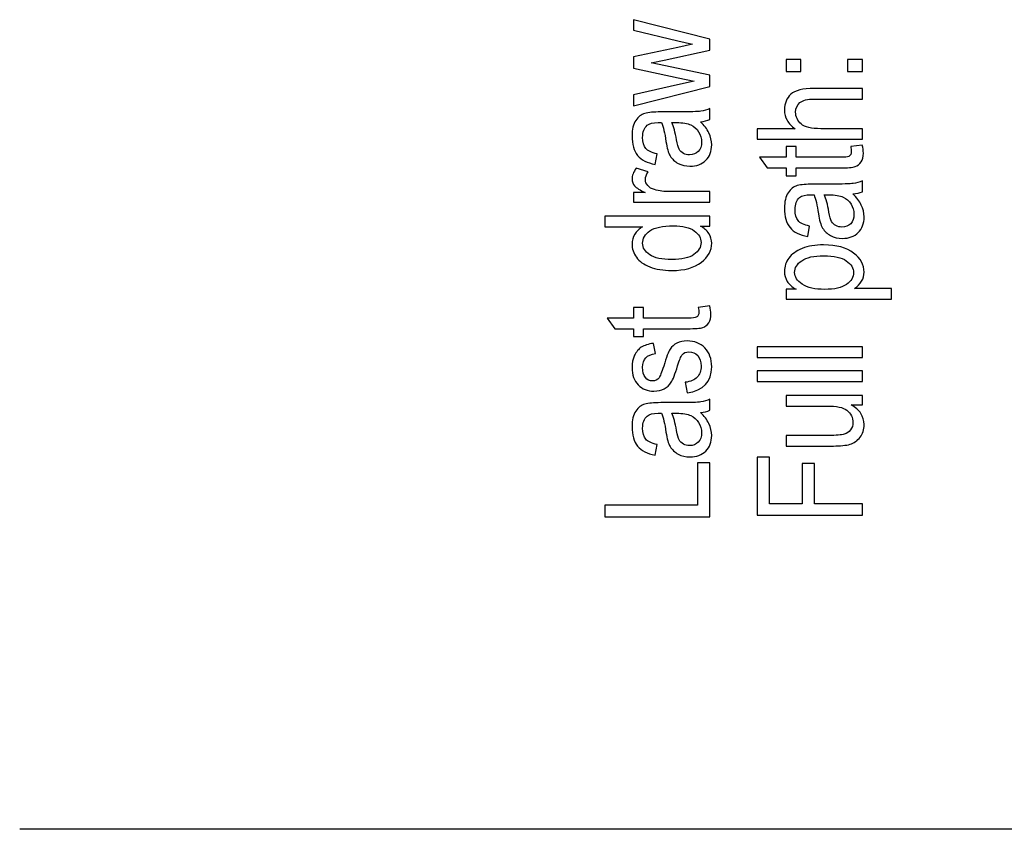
# Model space of a CAD drawing. Header units: centimetres. Extents: x -94 to 21, y -30 to 196.
# Tile 90 of 143: x -21.01 to -19.07, y 6.4 to 7.99. Entities that reach past the tile are written whole.
import ezdxf

# ---------------------------------------------------------------- set-up
doc = ezdxf.new("R2010")
doc.units = ezdxf.units.CM
doc.header["$MEASUREMENT"] = 0
doc.layers.add('Ebene 1', color=7, linetype='Continuous')

msp = doc.modelspace()

# ---------------------------------------------------------------- linework, layer by layer
at = {"layer": 'Ebene 1', "color": 136}
for points, knots in [([(-19.64954, 7.86048), (-19.64954, 7.86048), (-19.79991, 7.82247), (-19.79991, 7.82247), (-19.79991, 7.82247), (-19.79991, 7.84396), (-19.79991, 7.84396), (-19.79991, 7.84396), (-19.71314, 7.86372), (-19.71314, 7.86372), (-19.71314, 7.86372), (-19.68083, 7.87101), (-19.68083, 7.87101), (-19.68083, 7.87101), (-19.71183, 7.87743), (-19.71183, 7.87743), (-19.71183, 7.87743), (-19.79991, 7.89675), (-19.79991, 7.89675), (-19.79991, 7.89675), (-19.79991, 7.91886), (-19.79991, 7.91886), (-19.79991, 7.91886), (-19.71275, 7.93721), (-19.71275, 7.93721), (-19.71275, 7.93721), (-19.68402, 7.94344), (-19.68402, 7.94344), (-19.68402, 7.94344), (-19.71304, 7.95054), (-19.71304, 7.95054), (-19.71304, 7.95054), (-19.79991, 7.97159), (-19.79991, 7.97159), (-19.79991, 7.97159), (-19.79991, 7.99198), (-19.79991, 7.99198), (-19.79991, 7.99198), (-19.64954, 7.95363), (-19.64954, 7.95363), (-19.64954, 7.95363), (-19.64954, 7.93176), (-19.64954, 7.93176), (-19.64954, 7.93176), (-19.73955, 7.91191), (-19.73955, 7.91191), (-19.73955, 7.91191), (-19.76514, 7.90723), (-19.76514, 7.90723), (-19.76514, 7.90723), (-19.64954, 7.8825), (-19.64954, 7.8825), (-19.64954, 7.8825), (-19.64954, 7.86048), (-19.64954, 7.86048)], [0, 0, 0, 0, 0.0555556, 0.0555556, 0.0555556, 0.1111111, 0.1111111, 0.1111111, 0.1666667, 0.1666667, 0.1666667, 0.2222222, 0.2222222, 0.2222222, 0.2777778, 0.2777778, 0.2777778, 0.3333333, 0.3333333, 0.3333333, 0.3888889, 0.3888889, 0.3888889, 0.4444444, 0.4444444, 0.4444444, 0.5, 0.5, 0.5, 0.5555556, 0.5555556, 0.5555556, 0.6111111, 0.6111111, 0.6111111, 0.6666667, 0.6666667, 0.6666667, 0.7222222, 0.7222222, 0.7222222, 0.7777778, 0.7777778, 0.7777778, 0.8333333, 0.8333333, 0.8333333, 0.8888889, 0.8888889, 0.8888889, 0.9444444, 0.9444444, 0.9444444, 1, 1, 1, 1]), ([(-19.47036, 7.88985), (-19.47036, 7.88985), (-19.49933, 7.88985), (-19.49933, 7.88985), (-19.49933, 7.88985), (-19.49933, 7.91361), (-19.49933, 7.91361), (-19.49933, 7.91361), (-19.47036, 7.91361), (-19.47036, 7.91361), (-19.47036, 7.91361), (-19.47036, 7.88985), (-19.47036, 7.88985)], [0, 0, 0, 0, 0.25, 0.25, 0.25, 0.5, 0.5, 0.5, 0.75, 0.75, 0.75, 1, 1, 1, 1]), ([(-19.34896, 7.88985), (-19.34896, 7.88985), (-19.37793, 7.88985), (-19.37793, 7.88985), (-19.37793, 7.88985), (-19.37793, 7.91361), (-19.37793, 7.91361), (-19.37793, 7.91361), (-19.34896, 7.91361), (-19.34896, 7.91361), (-19.34896, 7.91361), (-19.34896, 7.88985), (-19.34896, 7.88985)], [0, 0, 0, 0, 0.25, 0.25, 0.25, 0.5, 0.5, 0.5, 0.75, 0.75, 0.75, 1, 1, 1, 1]), ([(-19.34896, 7.75616), (-19.34896, 7.75616), (-19.55641, 7.75616), (-19.55641, 7.75616), (-19.55641, 7.75616), (-19.55641, 7.77702), (-19.55641, 7.77702), (-19.55641, 7.77702), (-19.48175, 7.77702), (-19.48175, 7.77702), (-19.48871, 7.78189), (-19.49387, 7.78745), (-19.49735, 7.79363), (-19.50078, 7.79976), (-19.50252, 7.80657), (-19.50252, 7.81401), (-19.50252, 7.82709), (-19.49836, 7.83747), (-19.49001, 7.84505), (-19.48166, 7.85264), (-19.46635, 7.85641), (-19.44414, 7.85641), (-19.44414, 7.85641), (-19.34896, 7.85641), (-19.34896, 7.85641), (-19.34896, 7.85641), (-19.34896, 7.83554), (-19.34896, 7.83554), (-19.34896, 7.83554), (-19.44404, 7.83554), (-19.44404, 7.83554), (-19.45703, 7.83554), (-19.46635, 7.83322), (-19.472, 7.82864), (-19.47765, 7.824), (-19.4805, 7.81768), (-19.4805, 7.80961), (-19.4805, 7.80058), (-19.47688, 7.7929), (-19.46963, 7.78653), (-19.46239, 7.7802), (-19.4495, 7.77702), (-19.43105, 7.77702), (-19.43105, 7.77702), (-19.34896, 7.77702), (-19.34896, 7.77702), (-19.34896, 7.77702), (-19.34896, 7.75616), (-19.34896, 7.75616)], [0, 0, 0, 0, 0.0625, 0.0625, 0.0625, 0.125, 0.125, 0.125, 0.1875, 0.1875, 0.1875, 0.25, 0.25, 0.25, 0.3125, 0.3125, 0.3125, 0.375, 0.375, 0.375, 0.4375, 0.4375, 0.4375, 0.5, 0.5, 0.5, 0.5625, 0.5625, 0.5625, 0.625, 0.625, 0.625, 0.6875, 0.6875, 0.6875, 0.75, 0.75, 0.75, 0.8125, 0.8125, 0.8125, 0.875, 0.875, 0.875, 0.9375, 0.9375, 0.9375, 1, 1, 1, 1]), ([(-19.66803, 7.79077), (-19.66074, 7.78377), (-19.65529, 7.77653), (-19.65162, 7.76899), (-19.6479, 7.76141), (-19.64606, 7.75359), (-19.64606, 7.74548), (-19.64606, 7.73262), (-19.64993, 7.72238), (-19.6577, 7.71476), (-19.66543, 7.70708), (-19.67586, 7.70326), (-19.68899, 7.70326), (-19.69768, 7.70326), (-19.70536, 7.70505), (-19.71207, 7.70867), (-19.71879, 7.71224), (-19.72405, 7.71717), (-19.72782, 7.7234), (-19.73158, 7.72963), (-19.73438, 7.7391), (-19.73617, 7.75175), (-19.73858, 7.76875), (-19.74148, 7.78126), (-19.74486, 7.78918), (-19.74486, 7.78918), (-19.75138, 7.78932), (-19.75138, 7.78932), (-19.76171, 7.78932), (-19.76896, 7.78749), (-19.77316, 7.78382), (-19.77919, 7.77865), (-19.78224, 7.77068), (-19.78224, 7.75996), (-19.78224, 7.75026), (-19.78021, 7.74301), (-19.7762, 7.73818), (-19.77219, 7.73339), (-19.76461, 7.72987), (-19.75355, 7.7276), (-19.75355, 7.7276), (-19.75732, 7.70674), (-19.75732, 7.70674), (-19.7733, 7.70968), (-19.78489, 7.71558), (-19.79218, 7.72451), (-19.79948, 7.73344), (-19.8031, 7.74625), (-19.8031, 7.76286), (-19.8031, 7.7758), (-19.80068, 7.78594), (-19.79581, 7.79333), (-19.79098, 7.80067), (-19.78494, 7.80535), (-19.77779, 7.80729), (-19.7706, 7.80922), (-19.76017, 7.81018), (-19.74641, 7.81018), (-19.74641, 7.81018), (-19.71246, 7.81018), (-19.71246, 7.81018), (-19.6887, 7.81018), (-19.67373, 7.81062), (-19.66755, 7.81153), (-19.66142, 7.8124), (-19.65538, 7.81419), (-19.64954, 7.81685), (-19.64954, 7.81685), (-19.64954, 7.79512), (-19.64954, 7.79512), (-19.65471, 7.7929), (-19.66089, 7.79145), (-19.66803, 7.79077)], [0, 0, 0, 0, 0.0416667, 0.0416667, 0.0416667, 0.0833333, 0.0833333, 0.0833333, 0.125, 0.125, 0.125, 0.1666667, 0.1666667, 0.1666667, 0.2083333, 0.2083333, 0.2083333, 0.25, 0.25, 0.25, 0.2916667, 0.2916667, 0.2916667, 0.3333333, 0.3333333, 0.3333333, 0.375, 0.375, 0.375, 0.4166667, 0.4166667, 0.4166667, 0.4583333, 0.4583333, 0.4583333, 0.5, 0.5, 0.5, 0.5416667, 0.5416667, 0.5416667, 0.5833333, 0.5833333, 0.5833333, 0.625, 0.625, 0.625, 0.6666667, 0.6666667, 0.6666667, 0.7083333, 0.7083333, 0.7083333, 0.75, 0.75, 0.75, 0.7916667, 0.7916667, 0.7916667, 0.8333333, 0.8333333, 0.8333333, 0.875, 0.875, 0.875, 0.9166667, 0.9166667, 0.9166667, 0.9583333, 0.9583333, 0.9583333, 1, 1, 1, 1]), ([(-19.72487, 7.78918), (-19.7211, 7.78155), (-19.71792, 7.77015), (-19.71531, 7.75504), (-19.71381, 7.74625), (-19.71207, 7.74012), (-19.71014, 7.73663), (-19.70821, 7.7331), (-19.70546, 7.7304), (-19.70193, 7.72847), (-19.69841, 7.72654), (-19.6943, 7.72557), (-19.68967, 7.72557), (-19.68252, 7.72557), (-19.67677, 7.72779), (-19.67248, 7.73224), (-19.66818, 7.73668), (-19.66605, 7.74282), (-19.66605, 7.75064), (-19.66605, 7.75813), (-19.66799, 7.76489), (-19.67185, 7.77097), (-19.67571, 7.77706), (-19.68088, 7.78164), (-19.68735, 7.78464), (-19.69377, 7.78768), (-19.70319, 7.78918), (-19.71555, 7.78918), (-19.71555, 7.78918), (-19.72487, 7.78918), (-19.72487, 7.78918)], [0, 0, 0, 0, 0.1, 0.1, 0.1, 0.2, 0.2, 0.2, 0.3, 0.3, 0.3, 0.4, 0.4, 0.4, 0.5, 0.5, 0.5, 0.6, 0.6, 0.6, 0.7, 0.7, 0.7, 0.8, 0.8, 0.8, 0.9, 0.9, 0.9, 1, 1, 1, 1]), ([(-19.37185, 7.74184), (-19.37185, 7.74184), (-19.34925, 7.74474), (-19.34925, 7.74474), (-19.3477, 7.73894), (-19.34693, 7.73372), (-19.34693, 7.72908), (-19.34693, 7.72179), (-19.34838, 7.71595), (-19.35128, 7.71146), (-19.35413, 7.70702), (-19.35809, 7.70397), (-19.36311, 7.70233), (-19.36808, 7.70064), (-19.37808, 7.69982), (-19.393, 7.69982), (-19.393, 7.69982), (-19.47963, 7.69982), (-19.47963, 7.69982), (-19.47963, 7.69982), (-19.47963, 7.68447), (-19.47963, 7.68447), (-19.47963, 7.68447), (-19.49933, 7.68447), (-19.49933, 7.68447), (-19.49933, 7.68447), (-19.49933, 7.69982), (-19.49933, 7.69982), (-19.49933, 7.69982), (-19.53642, 7.69982), (-19.53642, 7.69982), (-19.53642, 7.69982), (-19.55177, 7.72068), (-19.55177, 7.72068), (-19.55177, 7.72068), (-19.49933, 7.72068), (-19.49933, 7.72068), (-19.49933, 7.72068), (-19.49933, 7.74184), (-19.49933, 7.74184), (-19.49933, 7.74184), (-19.47963, 7.74184), (-19.47963, 7.74184), (-19.47963, 7.74184), (-19.47963, 7.72068), (-19.47963, 7.72068), (-19.47963, 7.72068), (-19.39155, 7.72068), (-19.39155, 7.72068), (-19.38339, 7.72068), (-19.37817, 7.72131), (-19.37581, 7.72252), (-19.37238, 7.7243), (-19.37069, 7.72768), (-19.37069, 7.73261), (-19.37069, 7.73498), (-19.37108, 7.73807), (-19.37185, 7.74184)], [0, 0, 0, 0, 0.0526316, 0.0526316, 0.0526316, 0.1052632, 0.1052632, 0.1052632, 0.1578947, 0.1578947, 0.1578947, 0.2105263, 0.2105263, 0.2105263, 0.2631579, 0.2631579, 0.2631579, 0.3157895, 0.3157895, 0.3157895, 0.3684211, 0.3684211, 0.3684211, 0.4210526, 0.4210526, 0.4210526, 0.4736842, 0.4736842, 0.4736842, 0.5263158, 0.5263158, 0.5263158, 0.5789474, 0.5789474, 0.5789474, 0.6315789, 0.6315789, 0.6315789, 0.6842105, 0.6842105, 0.6842105, 0.7368421, 0.7368421, 0.7368421, 0.7894737, 0.7894737, 0.7894737, 0.8421053, 0.8421053, 0.8421053, 0.8947368, 0.8947368, 0.8947368, 0.9473684, 0.9473684, 0.9473684, 1, 1, 1, 1]), ([(-19.64954, 7.63219), (-19.64954, 7.63219), (-19.79991, 7.63219), (-19.79991, 7.63219), (-19.79991, 7.63219), (-19.79991, 7.65102), (-19.79991, 7.65102), (-19.79991, 7.65102), (-19.77688, 7.65102), (-19.77688, 7.65102), (-19.78745, 7.65585), (-19.79445, 7.66024), (-19.79793, 7.66425), (-19.80136, 7.66826), (-19.8031, 7.67275), (-19.8031, 7.67777), (-19.8031, 7.68472), (-19.80039, 7.69187), (-19.79498, 7.69911), (-19.79498, 7.69911), (-19.77123, 7.69216), (-19.77123, 7.69216), (-19.7749, 7.68694), (-19.77673, 7.68192), (-19.77673, 7.677), (-19.77673, 7.67255), (-19.77519, 7.6685), (-19.77205, 7.66483), (-19.76896, 7.66111), (-19.76461, 7.6585), (-19.75906, 7.65701), (-19.74935, 7.65435), (-19.73907, 7.65305), (-19.72811, 7.65305), (-19.72811, 7.65305), (-19.64954, 7.65305), (-19.64954, 7.65305), (-19.64954, 7.65305), (-19.64954, 7.63219), (-19.64954, 7.63219)], [0, 0, 0, 0, 0.0769231, 0.0769231, 0.0769231, 0.1538462, 0.1538462, 0.1538462, 0.2307692, 0.2307692, 0.2307692, 0.3076923, 0.3076923, 0.3076923, 0.3846154, 0.3846154, 0.3846154, 0.4615385, 0.4615385, 0.4615385, 0.5384615, 0.5384615, 0.5384615, 0.6153846, 0.6153846, 0.6153846, 0.6923077, 0.6923077, 0.6923077, 0.7692308, 0.7692308, 0.7692308, 0.8461538, 0.8461538, 0.8461538, 0.9230769, 0.9230769, 0.9230769, 1, 1, 1, 1]), ([(-19.36745, 7.64842), (-19.36016, 7.64142), (-19.35471, 7.63418), (-19.35104, 7.62664), (-19.34732, 7.61905), (-19.34548, 7.61123), (-19.34548, 7.60312), (-19.34548, 7.59027), (-19.34935, 7.58003), (-19.35712, 7.57241), (-19.36485, 7.56473), (-19.37528, 7.56091), (-19.38841, 7.56091), (-19.3971, 7.56091), (-19.40478, 7.5627), (-19.41149, 7.56632), (-19.41821, 7.56989), (-19.42347, 7.57482), (-19.42724, 7.58105), (-19.431, 7.58728), (-19.4338, 7.59674), (-19.43559, 7.60939), (-19.438, 7.6264), (-19.4409, 7.63891), (-19.44428, 7.64683), (-19.44428, 7.64683), (-19.4508, 7.64697), (-19.4508, 7.64697), (-19.46113, 7.64697), (-19.46838, 7.64514), (-19.47258, 7.64147), (-19.47861, 7.6363), (-19.48166, 7.62833), (-19.48166, 7.6176), (-19.48166, 7.6079), (-19.47963, 7.60065), (-19.47562, 7.59582), (-19.47161, 7.59104), (-19.46403, 7.58752), (-19.45297, 7.58525), (-19.45297, 7.58525), (-19.45674, 7.56439), (-19.45674, 7.56439), (-19.47272, 7.56733), (-19.48431, 7.57323), (-19.4916, 7.58216), (-19.4989, 7.59109), (-19.50252, 7.60389), (-19.50252, 7.6205), (-19.50252, 7.63345), (-19.5001, 7.64359), (-19.49523, 7.65098), (-19.4904, 7.65832), (-19.48436, 7.663), (-19.47721, 7.66494), (-19.47002, 7.66687), (-19.45959, 7.66783), (-19.44583, 7.66783), (-19.44583, 7.66783), (-19.41188, 7.66783), (-19.41188, 7.66783), (-19.38812, 7.66783), (-19.37315, 7.66827), (-19.36697, 7.66918), (-19.36084, 7.67005), (-19.3548, 7.67184), (-19.34896, 7.6745), (-19.34896, 7.6745), (-19.34896, 7.65277), (-19.34896, 7.65277), (-19.35413, 7.65055), (-19.36031, 7.6491), (-19.36745, 7.64842)], [0, 0, 0, 0, 0.0416667, 0.0416667, 0.0416667, 0.0833333, 0.0833333, 0.0833333, 0.125, 0.125, 0.125, 0.1666667, 0.1666667, 0.1666667, 0.2083333, 0.2083333, 0.2083333, 0.25, 0.25, 0.25, 0.2916667, 0.2916667, 0.2916667, 0.3333333, 0.3333333, 0.3333333, 0.375, 0.375, 0.375, 0.4166667, 0.4166667, 0.4166667, 0.4583333, 0.4583333, 0.4583333, 0.5, 0.5, 0.5, 0.5416667, 0.5416667, 0.5416667, 0.5833333, 0.5833333, 0.5833333, 0.625, 0.625, 0.625, 0.6666667, 0.6666667, 0.6666667, 0.7083333, 0.7083333, 0.7083333, 0.75, 0.75, 0.75, 0.7916667, 0.7916667, 0.7916667, 0.8333333, 0.8333333, 0.8333333, 0.875, 0.875, 0.875, 0.9166667, 0.9166667, 0.9166667, 0.9583333, 0.9583333, 0.9583333, 1, 1, 1, 1]), ([(-19.42429, 7.64683), (-19.42052, 7.6392), (-19.41734, 7.6278), (-19.41473, 7.61268), (-19.41323, 7.60389), (-19.41149, 7.59776), (-19.40956, 7.59428), (-19.40763, 7.59075), (-19.40488, 7.58805), (-19.40135, 7.58612), (-19.39783, 7.58419), (-19.39372, 7.58322), (-19.38909, 7.58322), (-19.38194, 7.58322), (-19.37619, 7.58544), (-19.3719, 7.58989), (-19.3676, 7.59433), (-19.36547, 7.60046), (-19.36547, 7.60828), (-19.36547, 7.61577), (-19.36741, 7.62254), (-19.37127, 7.62862), (-19.37513, 7.63471), (-19.3803, 7.63929), (-19.38677, 7.64229), (-19.39319, 7.64533), (-19.40261, 7.64683), (-19.41497, 7.64683), (-19.41497, 7.64683), (-19.42429, 7.64683), (-19.42429, 7.64683)], [0, 0, 0, 0, 0.1, 0.1, 0.1, 0.2, 0.2, 0.2, 0.3, 0.3, 0.3, 0.4, 0.4, 0.4, 0.5, 0.5, 0.5, 0.6, 0.6, 0.6, 0.7, 0.7, 0.7, 0.8, 0.8, 0.8, 0.9, 0.9, 0.9, 1, 1, 1, 1]), ([(-19.64954, 7.58512), (-19.64954, 7.58512), (-19.66832, 7.58512), (-19.66832, 7.58512), (-19.66108, 7.58135), (-19.65558, 7.57648), (-19.65176, 7.57054), (-19.64795, 7.5646), (-19.64606, 7.55818), (-19.64606, 7.55127), (-19.64606, 7.53674), (-19.65292, 7.52418), (-19.66663, 7.51356), (-19.68035, 7.50292), (-19.69966, 7.49761), (-19.72458, 7.49761), (-19.74167, 7.49761), (-19.75611, 7.49998), (-19.76799, 7.50472), (-19.77987, 7.50941), (-19.78871, 7.51573), (-19.79445, 7.5236), (-19.8002, 7.53147), (-19.8031, 7.54021), (-19.8031, 7.54987), (-19.8031, 7.55673), (-19.80131, 7.56315), (-19.79769, 7.56904), (-19.79407, 7.57493), (-19.789, 7.57981), (-19.78253, 7.58367), (-19.78253, 7.58367), (-19.85699, 7.58367), (-19.85699, 7.58367), (-19.85699, 7.58367), (-19.85699, 7.60453), (-19.85699, 7.60453), (-19.85699, 7.60453), (-19.64954, 7.60453), (-19.64954, 7.60453), (-19.64954, 7.60453), (-19.64954, 7.58512), (-19.64954, 7.58512)], [0, 0, 0, 0, 0.0714286, 0.0714286, 0.0714286, 0.1428571, 0.1428571, 0.1428571, 0.2142857, 0.2142857, 0.2142857, 0.2857143, 0.2857143, 0.2857143, 0.3571429, 0.3571429, 0.3571429, 0.4285714, 0.4285714, 0.4285714, 0.5, 0.5, 0.5, 0.5714286, 0.5714286, 0.5714286, 0.6428571, 0.6428571, 0.6428571, 0.7142857, 0.7142857, 0.7142857, 0.7857143, 0.7857143, 0.7857143, 0.8571429, 0.8571429, 0.8571429, 0.9285714, 0.9285714, 0.9285714, 1, 1, 1, 1]), ([(-19.72444, 7.51906), (-19.70498, 7.51906), (-19.69054, 7.52244), (-19.68107, 7.52915), (-19.67166, 7.53592), (-19.66692, 7.54379), (-19.66692, 7.55272), (-19.66692, 7.5616), (-19.67146, 7.56928), (-19.68054, 7.5758), (-19.68957, 7.58232), (-19.70328, 7.58556), (-19.72159, 7.58556), (-19.74269, 7.58556), (-19.75804, 7.58232), (-19.7677, 7.5758), (-19.77741, 7.56928), (-19.78224, 7.56107), (-19.78224, 7.55117), (-19.78224, 7.54239), (-19.7776, 7.53485), (-19.76828, 7.52853), (-19.75896, 7.5222), (-19.74438, 7.51906), (-19.72444, 7.51906)], [0, 0, 0, 0, 0.125, 0.125, 0.125, 0.25, 0.25, 0.25, 0.375, 0.375, 0.375, 0.5, 0.5, 0.5, 0.625, 0.625, 0.625, 0.75, 0.75, 0.75, 0.875, 0.875, 0.875, 1, 1, 1, 1]), ([(-19.2913, 7.44113), (-19.2913, 7.44113), (-19.49933, 7.44113), (-19.49933, 7.44113), (-19.49933, 7.44113), (-19.49933, 7.46054), (-19.49933, 7.46054), (-19.49933, 7.46054), (-19.47958, 7.46054), (-19.47958, 7.46054), (-19.48769, 7.46522), (-19.49354, 7.47044), (-19.49711, 7.47618), (-19.50073, 7.48193), (-19.50252, 7.4885), (-19.50252, 7.49588), (-19.50252, 7.5056), (-19.49962, 7.51434), (-19.49387, 7.52212), (-19.48813, 7.52994), (-19.47939, 7.53617), (-19.46765, 7.54095), (-19.45592, 7.54568), (-19.44177, 7.54805), (-19.42526, 7.54805), (-19.39971, 7.54805), (-19.38001, 7.54269), (-19.3662, 7.53201), (-19.35239, 7.52129), (-19.34548, 7.50879), (-19.34548, 7.49434), (-19.34548, 7.48792), (-19.34713, 7.48198), (-19.35041, 7.47638), (-19.35369, 7.47082), (-19.35838, 7.46604), (-19.36436, 7.46199), (-19.36436, 7.46199), (-19.2913, 7.46199), (-19.2913, 7.46199), (-19.2913, 7.46199), (-19.2913, 7.44113), (-19.2913, 7.44113)], [0, 0, 0, 0, 0.0714286, 0.0714286, 0.0714286, 0.1428571, 0.1428571, 0.1428571, 0.2142857, 0.2142857, 0.2142857, 0.2857143, 0.2857143, 0.2857143, 0.3571429, 0.3571429, 0.3571429, 0.4285714, 0.4285714, 0.4285714, 0.5, 0.5, 0.5, 0.5714286, 0.5714286, 0.5714286, 0.6428571, 0.6428571, 0.6428571, 0.7142857, 0.7142857, 0.7142857, 0.7857143, 0.7857143, 0.7857143, 0.8571429, 0.8571429, 0.8571429, 0.9285714, 0.9285714, 0.9285714, 1, 1, 1, 1]), ([(-19.42308, 7.4603), (-19.40367, 7.4603), (-19.38933, 7.46353), (-19.38015, 7.47), (-19.37093, 7.47647), (-19.36634, 7.4843), (-19.36634, 7.49347), (-19.36634, 7.50226), (-19.37112, 7.50999), (-19.38064, 7.51661), (-19.39015, 7.52327), (-19.40488, 7.52661), (-19.42477, 7.52661), (-19.44443, 7.52661), (-19.45896, 7.52337), (-19.46838, 7.5169), (-19.47779, 7.51043), (-19.48253, 7.5026), (-19.48253, 7.49333), (-19.48253, 7.48497), (-19.47746, 7.47739), (-19.46731, 7.47053), (-19.45717, 7.46372), (-19.44245, 7.4603), (-19.42308, 7.4603)], [0, 0, 0, 0, 0.125, 0.125, 0.125, 0.25, 0.25, 0.25, 0.375, 0.375, 0.375, 0.5, 0.5, 0.5, 0.625, 0.625, 0.625, 0.75, 0.75, 0.75, 0.875, 0.875, 0.875, 1, 1, 1, 1]), ([(-19.67243, 7.42483), (-19.67243, 7.42483), (-19.64983, 7.42773), (-19.64983, 7.42773), (-19.64828, 7.42193), (-19.64751, 7.41672), (-19.64751, 7.41208), (-19.64751, 7.40479), (-19.64896, 7.39895), (-19.65186, 7.39446), (-19.65471, 7.39002), (-19.65867, 7.38697), (-19.66369, 7.38532), (-19.66866, 7.38363), (-19.67866, 7.38281), (-19.69358, 7.38281), (-19.69358, 7.38281), (-19.78021, 7.38281), (-19.78021, 7.38281), (-19.78021, 7.38281), (-19.78021, 7.36746), (-19.78021, 7.36746), (-19.78021, 7.36746), (-19.79991, 7.36746), (-19.79991, 7.36746), (-19.79991, 7.36746), (-19.79991, 7.38281), (-19.79991, 7.38281), (-19.79991, 7.38281), (-19.837, 7.38281), (-19.837, 7.38281), (-19.837, 7.38281), (-19.85235, 7.40368), (-19.85235, 7.40368), (-19.85235, 7.40368), (-19.79991, 7.40368), (-19.79991, 7.40368), (-19.79991, 7.40368), (-19.79991, 7.42483), (-19.79991, 7.42483), (-19.79991, 7.42483), (-19.78021, 7.42483), (-19.78021, 7.42483), (-19.78021, 7.42483), (-19.78021, 7.40368), (-19.78021, 7.40368), (-19.78021, 7.40368), (-19.69213, 7.40368), (-19.69213, 7.40368), (-19.68397, 7.40368), (-19.67875, 7.40431), (-19.67639, 7.40552), (-19.67296, 7.4073), (-19.67127, 7.41068), (-19.67127, 7.41561), (-19.67127, 7.41798), (-19.67166, 7.42107), (-19.67243, 7.42483)], [0, 0, 0, 0, 0.0526316, 0.0526316, 0.0526316, 0.1052632, 0.1052632, 0.1052632, 0.1578947, 0.1578947, 0.1578947, 0.2105263, 0.2105263, 0.2105263, 0.2631579, 0.2631579, 0.2631579, 0.3157895, 0.3157895, 0.3157895, 0.3684211, 0.3684211, 0.3684211, 0.4210526, 0.4210526, 0.4210526, 0.4736842, 0.4736842, 0.4736842, 0.5263158, 0.5263158, 0.5263158, 0.5789474, 0.5789474, 0.5789474, 0.6315789, 0.6315789, 0.6315789, 0.6842105, 0.6842105, 0.6842105, 0.7368421, 0.7368421, 0.7368421, 0.7894737, 0.7894737, 0.7894737, 0.8421053, 0.8421053, 0.8421053, 0.8947368, 0.8947368, 0.8947368, 0.9473684, 0.9473684, 0.9473684, 1, 1, 1, 1]), ([(-19.69445, 7.25631), (-19.69445, 7.25631), (-19.69821, 7.27718), (-19.69821, 7.27718), (-19.68764, 7.27839), (-19.67977, 7.28172), (-19.67465, 7.28718), (-19.66948, 7.29264), (-19.66692, 7.29983), (-19.66692, 7.30886), (-19.66692, 7.31789), (-19.66919, 7.32484), (-19.67368, 7.32977), (-19.67817, 7.3347), (-19.68387, 7.33716), (-19.69078, 7.33716), (-19.69672, 7.33716), (-19.70135, 7.33508), (-19.70469, 7.33093), (-19.70695, 7.32803), (-19.70976, 7.32098), (-19.71318, 7.30978), (-19.71816, 7.29355), (-19.72241, 7.28269), (-19.72588, 7.27718), (-19.72936, 7.27168), (-19.73404, 7.26737), (-19.73989, 7.26433), (-19.74573, 7.26129), (-19.75239, 7.25979), (-19.75983, 7.25979), (-19.77263, 7.25979), (-19.78306, 7.26389), (-19.79107, 7.27211), (-19.79909, 7.28032), (-19.8031, 7.29172), (-19.8031, 7.30625), (-19.8031, 7.31538), (-19.80146, 7.32344), (-19.79812, 7.3304), (-19.79484, 7.3373), (-19.79035, 7.34261), (-19.7848, 7.34633), (-19.77919, 7.35), (-19.77123, 7.35256), (-19.7608, 7.35396), (-19.7608, 7.35396), (-19.75703, 7.33368), (-19.75703, 7.33368), (-19.77383, 7.3318), (-19.78224, 7.32282), (-19.78224, 7.30683), (-19.78224, 7.29771), (-19.7804, 7.29095), (-19.77678, 7.28646), (-19.77316, 7.28201), (-19.76852, 7.27979), (-19.76287, 7.27979), (-19.75732, 7.27979), (-19.75293, 7.28192), (-19.74974, 7.28621), (-19.74786, 7.28877), (-19.74481, 7.2964), (-19.74066, 7.3091), (-19.7354, 7.32644), (-19.7311, 7.33759), (-19.72782, 7.34266), (-19.72458, 7.34768), (-19.72009, 7.3516), (-19.71449, 7.3544), (-19.70884, 7.3572), (-19.70213, 7.3586), (-19.69435, 7.3586), (-19.67996, 7.3586), (-19.66832, 7.35406), (-19.65944, 7.34493), (-19.65051, 7.33585), (-19.64606, 7.32344), (-19.64606, 7.30765), (-19.64606, 7.27815), (-19.66219, 7.26105), (-19.69445, 7.25631)], [0, 0, 0, 0, 0.037037, 0.037037, 0.037037, 0.0740741, 0.0740741, 0.0740741, 0.1111111, 0.1111111, 0.1111111, 0.1481481, 0.1481481, 0.1481481, 0.1851852, 0.1851852, 0.1851852, 0.2222222, 0.2222222, 0.2222222, 0.2592593, 0.2592593, 0.2592593, 0.2962963, 0.2962963, 0.2962963, 0.3333333, 0.3333333, 0.3333333, 0.3703704, 0.3703704, 0.3703704, 0.4074074, 0.4074074, 0.4074074, 0.4444444, 0.4444444, 0.4444444, 0.4814815, 0.4814815, 0.4814815, 0.5185185, 0.5185185, 0.5185185, 0.5555556, 0.5555556, 0.5555556, 0.5925926, 0.5925926, 0.5925926, 0.6296296, 0.6296296, 0.6296296, 0.6666667, 0.6666667, 0.6666667, 0.7037037, 0.7037037, 0.7037037, 0.7407407, 0.7407407, 0.7407407, 0.7777778, 0.7777778, 0.7777778, 0.8148148, 0.8148148, 0.8148148, 0.8518519, 0.8518519, 0.8518519, 0.8888889, 0.8888889, 0.8888889, 0.9259259, 0.9259259, 0.9259259, 0.962963, 0.962963, 0.962963, 1, 1, 1, 1]), ([(-19.34896, 7.32628), (-19.34896, 7.32628), (-19.55641, 7.32628), (-19.55641, 7.32628), (-19.55641, 7.32628), (-19.55641, 7.34714), (-19.55641, 7.34714), (-19.55641, 7.34714), (-19.34896, 7.34714), (-19.34896, 7.34714), (-19.34896, 7.34714), (-19.34896, 7.32628), (-19.34896, 7.32628)], [0, 0, 0, 0, 0.25, 0.25, 0.25, 0.5, 0.5, 0.5, 0.75, 0.75, 0.75, 1, 1, 1, 1]), ([(-19.34896, 7.2786), (-19.34896, 7.2786), (-19.55641, 7.2786), (-19.55641, 7.2786), (-19.55641, 7.2786), (-19.55641, 7.29946), (-19.55641, 7.29946), (-19.55641, 7.29946), (-19.34896, 7.29946), (-19.34896, 7.29946), (-19.34896, 7.29946), (-19.34896, 7.2786), (-19.34896, 7.2786)], [0, 0, 0, 0, 0.25, 0.25, 0.25, 0.5, 0.5, 0.5, 0.75, 0.75, 0.75, 1, 1, 1, 1]), ([(-19.66803, 7.21766), (-19.66074, 7.21066), (-19.65529, 7.20342), (-19.65162, 7.19588), (-19.6479, 7.1883), (-19.64606, 7.18048), (-19.64606, 7.17237), (-19.64606, 7.15952), (-19.64993, 7.14927), (-19.6577, 7.14165), (-19.66543, 7.13397), (-19.67586, 7.13015), (-19.68899, 7.13015), (-19.69768, 7.13015), (-19.70536, 7.13194), (-19.71207, 7.13556), (-19.71879, 7.13913), (-19.72405, 7.14406), (-19.72782, 7.15029), (-19.73158, 7.15653), (-19.73438, 7.16599), (-19.73617, 7.17864), (-19.73858, 7.19564), (-19.74148, 7.20815), (-19.74486, 7.21607), (-19.74486, 7.21607), (-19.75138, 7.21621), (-19.75138, 7.21621), (-19.76171, 7.21621), (-19.76896, 7.21438), (-19.77316, 7.21071), (-19.77919, 7.20554), (-19.78224, 7.19757), (-19.78224, 7.18685), (-19.78224, 7.17715), (-19.78021, 7.1699), (-19.7762, 7.16507), (-19.77219, 7.16029), (-19.76461, 7.15677), (-19.75355, 7.1545), (-19.75355, 7.1545), (-19.75732, 7.13363), (-19.75732, 7.13363), (-19.7733, 7.13657), (-19.78489, 7.14247), (-19.79218, 7.1514), (-19.79948, 7.16034), (-19.8031, 7.17314), (-19.8031, 7.18975), (-19.8031, 7.20269), (-19.80068, 7.21283), (-19.79581, 7.22022), (-19.79098, 7.22756), (-19.78494, 7.23224), (-19.77779, 7.23418), (-19.7706, 7.23611), (-19.76017, 7.23707), (-19.74641, 7.23707), (-19.74641, 7.23707), (-19.71246, 7.23707), (-19.71246, 7.23707), (-19.6887, 7.23707), (-19.67373, 7.23751), (-19.66755, 7.23842), (-19.66142, 7.23929), (-19.65538, 7.24108), (-19.64954, 7.24374), (-19.64954, 7.24374), (-19.64954, 7.22201), (-19.64954, 7.22201), (-19.65471, 7.21979), (-19.66089, 7.21834), (-19.66803, 7.21766)], [0, 0, 0, 0, 0.0416667, 0.0416667, 0.0416667, 0.0833333, 0.0833333, 0.0833333, 0.125, 0.125, 0.125, 0.1666667, 0.1666667, 0.1666667, 0.2083333, 0.2083333, 0.2083333, 0.25, 0.25, 0.25, 0.2916667, 0.2916667, 0.2916667, 0.3333333, 0.3333333, 0.3333333, 0.375, 0.375, 0.375, 0.4166667, 0.4166667, 0.4166667, 0.4583333, 0.4583333, 0.4583333, 0.5, 0.5, 0.5, 0.5416667, 0.5416667, 0.5416667, 0.5833333, 0.5833333, 0.5833333, 0.625, 0.625, 0.625, 0.6666667, 0.6666667, 0.6666667, 0.7083333, 0.7083333, 0.7083333, 0.75, 0.75, 0.75, 0.7916667, 0.7916667, 0.7916667, 0.8333333, 0.8333333, 0.8333333, 0.875, 0.875, 0.875, 0.9166667, 0.9166667, 0.9166667, 0.9583333, 0.9583333, 0.9583333, 1, 1, 1, 1]), ([(-19.34896, 7.23269), (-19.34896, 7.23269), (-19.37103, 7.23269), (-19.37103, 7.23269), (-19.36253, 7.22791), (-19.35615, 7.22221), (-19.35186, 7.21574), (-19.34761, 7.20922), (-19.34548, 7.20188), (-19.34548, 7.19367), (-19.34548, 7.18397), (-19.34809, 7.17571), (-19.35335, 7.16881), (-19.35857, 7.16195), (-19.36523, 7.15736), (-19.37325, 7.15504), (-19.38126, 7.15273), (-19.39223, 7.15157), (-19.40613, 7.15157), (-19.40613, 7.15157), (-19.49933, 7.15157), (-19.49933, 7.15157), (-19.49933, 7.15157), (-19.49933, 7.17243), (-19.49933, 7.17243), (-19.49933, 7.17243), (-19.41594, 7.17243), (-19.41594, 7.17243), (-19.40044, 7.17243), (-19.3901, 7.1732), (-19.38484, 7.17474), (-19.37962, 7.17629), (-19.37542, 7.17919), (-19.37223, 7.18334), (-19.3691, 7.18754), (-19.3675, 7.19232), (-19.3675, 7.19768), (-19.3675, 7.20763), (-19.37161, 7.21579), (-19.37982, 7.22221), (-19.38691, 7.22767), (-19.3999, 7.23037), (-19.41878, 7.23037), (-19.41878, 7.23037), (-19.49933, 7.23037), (-19.49933, 7.23037), (-19.49933, 7.23037), (-19.49933, 7.25123), (-19.49933, 7.25123), (-19.49933, 7.25123), (-19.34896, 7.25123), (-19.34896, 7.25123), (-19.34896, 7.25123), (-19.34896, 7.23269), (-19.34896, 7.23269)], [0, 0, 0, 0, 0.0555556, 0.0555556, 0.0555556, 0.1111111, 0.1111111, 0.1111111, 0.1666667, 0.1666667, 0.1666667, 0.2222222, 0.2222222, 0.2222222, 0.2777778, 0.2777778, 0.2777778, 0.3333333, 0.3333333, 0.3333333, 0.3888889, 0.3888889, 0.3888889, 0.4444444, 0.4444444, 0.4444444, 0.5, 0.5, 0.5, 0.5555556, 0.5555556, 0.5555556, 0.6111111, 0.6111111, 0.6111111, 0.6666667, 0.6666667, 0.6666667, 0.7222222, 0.7222222, 0.7222222, 0.7777778, 0.7777778, 0.7777778, 0.8333333, 0.8333333, 0.8333333, 0.8888889, 0.8888889, 0.8888889, 0.9444444, 0.9444444, 0.9444444, 1, 1, 1, 1]), ([(-19.72487, 7.21607), (-19.7211, 7.20844), (-19.71792, 7.19704), (-19.71531, 7.18193), (-19.71381, 7.17314), (-19.71207, 7.16701), (-19.71014, 7.16353), (-19.70821, 7.16), (-19.70546, 7.1573), (-19.70193, 7.15537), (-19.69841, 7.15344), (-19.6943, 7.15247), (-19.68967, 7.15247), (-19.68252, 7.15247), (-19.67677, 7.15469), (-19.67248, 7.15914), (-19.66818, 7.16358), (-19.66605, 7.16971), (-19.66605, 7.17753), (-19.66605, 7.18502), (-19.66799, 7.19178), (-19.67185, 7.19786), (-19.67571, 7.20395), (-19.68088, 7.20853), (-19.68735, 7.21153), (-19.69377, 7.21457), (-19.70319, 7.21607), (-19.71555, 7.21607), (-19.71555, 7.21607), (-19.72487, 7.21607), (-19.72487, 7.21607)], [0, 0, 0, 0, 0.1, 0.1, 0.1, 0.2, 0.2, 0.2, 0.3, 0.3, 0.3, 0.4, 0.4, 0.4, 0.5, 0.5, 0.5, 0.6, 0.6, 0.6, 0.7, 0.7, 0.7, 0.8, 0.8, 0.8, 0.9, 0.9, 0.9, 1, 1, 1, 1]), ([(-19.34896, 7.015), (-19.34896, 7.015), (-19.55641, 7.015), (-19.55641, 7.015), (-19.55641, 7.015), (-19.55641, 7.12974), (-19.55641, 7.12974), (-19.55641, 7.12974), (-19.53207, 7.12974), (-19.53207, 7.12974), (-19.53207, 7.12974), (-19.53207, 7.03761), (-19.53207, 7.03761), (-19.53207, 7.03761), (-19.46746, 7.03761), (-19.46746, 7.03761), (-19.46746, 7.03761), (-19.46746, 7.11729), (-19.46746, 7.11729), (-19.46746, 7.11729), (-19.44312, 7.11729), (-19.44312, 7.11729), (-19.44312, 7.11729), (-19.44312, 7.03761), (-19.44312, 7.03761), (-19.44312, 7.03761), (-19.34896, 7.03761), (-19.34896, 7.03761), (-19.34896, 7.03761), (-19.34896, 7.015), (-19.34896, 7.015)], [0, 0, 0, 0, 0.1, 0.1, 0.1, 0.2, 0.2, 0.2, 0.3, 0.3, 0.3, 0.4, 0.4, 0.4, 0.5, 0.5, 0.5, 0.6, 0.6, 0.6, 0.7, 0.7, 0.7, 0.8, 0.8, 0.8, 0.9, 0.9, 0.9, 1, 1, 1, 1]), ([(-19.64954, 7.0121), (-19.64954, 7.0121), (-19.85699, 7.0121), (-19.85699, 7.0121), (-19.85699, 7.0121), (-19.85699, 7.03471), (-19.85699, 7.03471), (-19.85699, 7.03471), (-19.67388, 7.03471), (-19.67388, 7.03471), (-19.67388, 7.03471), (-19.67388, 7.11844), (-19.67388, 7.11844), (-19.67388, 7.11844), (-19.64954, 7.11844), (-19.64954, 7.11844), (-19.64954, 7.11844), (-19.64954, 7.0121), (-19.64954, 7.0121)], [0, 0, 0, 0, 0.1666667, 0.1666667, 0.1666667, 0.3333333, 0.3333333, 0.3333333, 0.5, 0.5, 0.5, 0.6666667, 0.6666667, 0.6666667, 0.8333333, 0.8333333, 0.8333333, 1, 1, 1, 1])]:
    msp.add_open_spline(points, degree=3, knots=knots, dxfattribs=at)
at = {"layer": 'Ebene 1', "lineweight": 25}
msp.add_open_spline([(20.98199, 6.39599), (20.98199, 6.39599), (-21.01055, 6.39599), (-21.01055, 6.39599)], degree=3, dxfattribs=at)

doc.saveas('drawing.dxf')
